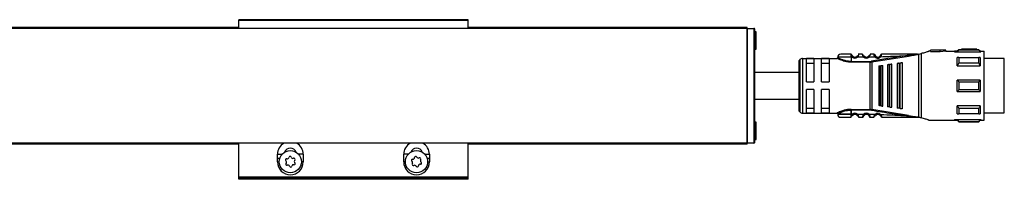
# Model space of a CAD drawing. Header units: millimetres. Extents: x -781 to 2610, y 413 to 796.
# Tile 14 of 17: x 424 to 681, y 754 to 796. Entities that reach past the tile are written whole.
import ezdxf

# ---------------------------------------------------------------- set-up
doc = ezdxf.new("R2010")
doc.units = ezdxf.units.MM

# ---------------------------------------------------------------- blocks, each defined once
blk = doc.blocks.new('Drawing View1')
at = {"color": 7, "linetype": 'Continuous', "lineweight": 25}
for p, q in [((-135, 20.55), (-135, 20.75)), ((-75, 20.75), (-135, 20.75)), ((-75, 20.55), (-75, 20.75)), ((-2, 18.5), (-898, 18.5)), ((-2, 18.5), (-898, 18.5)), ((-135, 18.75), (-765, 18.75)), ((-135, 18.55), (-765, 18.55)), ((-75, 20.55), (-135, 20.55)), ((-135, 18.5), (-135, 20.55)), ((-75, 18.5), (-75, 20.55)), ((-2, 18.75), (-75, 18.75)), ((-2, 18.55), (-75, 18.55)), ((-2, 18.55), (-2, 18.75)), ((-2, 18.5), (-2, 18.55)), ((-2, 18.5), (-2, -11.5)), ((-2, 18.5), (-0.2, 18.5)), ((-2, -11.5), (-2, 18.5)), ((-2, 18.5), (-2, 18.5)), ((-0.2, 18.5), (-0.2, 18.5)), ((-0.2, 18.5), (-0.2, -11.5)), ((0, -11.3), (0, 18.3)), ((0.4, 17.55), (0, 17.55)), ((0.4, 13.05), (0.4, 17.55)), ((0, 13.05), (0.4, 13.05)), ((53.4, 12.9), (53, 12.5)), ((54.1, 12.9), (53.4, 12.9)), ((58.1, 13.1), (54.1, 13.1)), ((54.1, 13.1), (54.1, 13.09)), ((56.5, 13.09), (54.1, 13.09)), ((54.1, 12.89), (54.1, 13.09)), ((54.1, 12.89), (56.5, 12.89)), ((56.5, 13.09), (56.5, 13.05)), ((56.5, 12.85), (56.5, 13.05)), ((58.1, 12.9), (58.1, 13.1)), ((58.6, 12.9), (58.1, 12.9)), ((59, 12.5), (58.6, 12.9)), ((58.6, 12.84), (58.6, 12.9)), ((11.79, 10.36), (11.79, -3.36)), ((12.5, 10.65), (12.5, -3.65)), ((12.5, 10.65), (21.5, 10.65)), ((15.5, 10.58), (13.5, 10.58)), ((13.5, 4.5), (13.5, 10.58)), ((15.5, 10.58), (15.5, 4.5)), ((17.5, 4.5), (17.5, 10.58)), ((19.5, 10.58), (17.5, 10.58)), ((19.5, 10.58), (19.5, 4.5)), ((25.2, 11.72), (25.19, 11.75)), ((25.2, 10.95), (25.2, 9.85)), ((25.52, 10.95), (25.2, 10.95)), ((26.89, 10.96), (26.69, 11.18)), ((28.49, 10.97), (26.89, 10.96)), ((28.19, 11.75), (27.21, 11.75)), ((28.68, 11.18), (28.69, 11.2)), ((29.93, 11), (29.72, 11.21)), ((30.6, 9.71), (40.26, 11.27)), ((31.48, 11.54), (31.49, 11.51)), ((31.65, 11.24), (31.63, 11.23)), ((32.93, 11.52), (32.93, 11.51)), ((42.49, 11.75), (42.64, 11.75)), ((42.95, -4.75), (42.95, 11.75)), ((43, 11.76), (43.52, 11.9)), ((43.52, 11.9), (43.52, -4.9)), ((45.77, 12.5), (45.5, 12.5)), ((45.5, 12.5), (45.5, 12.43)), ((46, 12.5), (45.77, 12.5)), ((50, 12.8), (46, 12.8)), ((46, 12.8), (46, 12.77)), ((48.5, 12.77), (46, 12.77)), ((46, 12.47), (46, 12.77)), ((46, 12.47), (48.5, 12.47)), ((50, 12.8), (48.5, 12.69)), ((48.5, 12.77), (48.5, 12.69)), ((48.5, 12.38), (48.5, 12.69)), ((50, 12.5), (48.5, 12.38)), ((50, 12.5), (50, 12.8)), ((50, 12.5), (52.29, 12.5)), ((52.29, 12.5), (52.29, 12.35)), ((52.29, 12.35), (59.2, 12.35)), ((53, 12.5), (52.3, 12.5)), ((53, 12.37), (53, 12.5)), ((53, 12.37), (59, 12.37)), ((58.6, 12.84), (53.4, 12.84)), ((53.4, 10.85), (58.6, 10.85)), ((59.2, 12.5), (59, 12.5)), ((59, 12.5), (59, 12.37)), ((59, 10.84), (59, 8.71)), ((59.2, 12.5), (59.2, 12.35)), ((59.2, 12.5), (60, 12.5)), ((60, -5.5), (60, 12.5)), ((65.3, 10.63), (60, 10.63)), ((65.3, -3.62), (65.3, 10.63)), ((11.5, 9.65), (11.5, -2.65)), ((13.5, 9.42), (15.5, 9.42)), ((17.5, 9.42), (19.5, 9.42)), ((30.17, 9.85), (30.17, 9.68)), ((30.17, -2.68), (30.17, 9.68)), ((30.57, 9.88), (30.6, 9.71)), ((30.6, 9.71), (30.6, -2.71)), ((32.5, 8.68), (32.5, -1.68)), ((32.84, 8.73), (33.04, 8.75)), ((32.84, 8.73), (32.84, -1.73)), ((33.5, -1.81), (33.5, 8.81)), ((34.7, 8.97), (34.7, -1.97)), ((35.13, 9.03), (35.33, 9.05)), ((35.13, 9.03), (35.13, -2.03)), ((35.9, -2.13), (35.9, 9.13)), ((37.3, 9.31), (37.3, -2.31)), ((37.81, 9.38), (37.81, -2.38)), ((38.1, 9.42), (38.01, 9.41)), ((38.01, -2.41), (38.01, 9.41)), ((38.7, -2.5), (38.7, 9.5)), ((53, 8.71), (59, 8.71)), ((58.6, 9.38), (53.4, 9.38)), ((13.5, 4.5), (15.5, 4.5)), ((17.5, 4.5), (19.5, 4.5)), ((53, 2), (53, 5)), ((59, 5), (53, 5)), ((53.4, 4.56), (58.6, 4.56)), ((15.5, 2.5), (13.5, 2.5)), ((13.5, -3.58), (13.5, 2.5)), ((15.5, 2.5), (15.5, -3.58)), ((19.5, 2.5), (17.5, 2.5)), ((17.5, -3.58), (17.5, 2.5)), ((19.5, 2.5), (19.5, -3.58)), ((53, 2), (59, 2)), ((58.6, 2.44), (53.4, 2.44)), ((15.5, -2.42), (13.5, -2.42)), ((19.5, -2.42), (17.5, -2.42)), ((33.04, -1.75), (32.84, -1.73)), ((35.33, -2.05), (35.13, -2.03)), ((38.01, -2.41), (37.81, -2.38)), ((38.01, -2.41), (38.1, -2.42)), ((59, -1.71), (53, -1.71)), ((53.4, -2.38), (58.6, -2.38)), ((59, -1.71), (59, -3.84)), ((12.5, -3.65), (21.5, -3.65)), ((13.5, -3.58), (15.5, -3.58)), ((17.5, -3.58), (19.5, -3.58)), ((25.19, -4.75), (25.2, -4.72)), ((25.2, -4.73), (25.19, -4.75)), ((25.2, -2.68), (30.17, -2.68)), ((25.2, -2.85), (25.2, -3.95)), ((30.17, -2.85), (25.2, -2.85)), ((25.2, -3.95), (25.2, -2.85)), ((25.2, -3.95), (25.52, -3.95)), ((25.2, -4.72), (25.2, -4.73)), ((25.52, -3.95), (25.71, -4.18)), ((26.89, -3.96), (28.49, -3.97)), ((27.21, -4.75), (28.19, -4.75)), ((28.49, -3.97), (28.69, -4.2)), ((29.74, -4.2), (29.72, -4.21)), ((30.17, -2.85), (30.17, -2.68)), ((30.57, -2.88), (30.6, -2.71)), ((40.26, -4.27), (30.6, -2.71)), ((31.43, -4.04), (31.65, -4.24)), ((32.8, -4.26), (32.78, -4.28)), ((42.72, -4.75), (42.49, -4.75)), ((42.72, -4.75), (42.95, -4.75)), ((58.6, -3.85), (53.4, -3.85)), ((60, -3.62), (65.3, -3.62)), ((0.4, -6.05), (0, -6.05)), ((0.4, -10.55), (0.4, -6.05)), ((45.5, -5.43), (45.5, -5.5)), ((45.5, -5.5), (45.77, -5.5)), ((45.77, -5.5), (52.29, -5.5)), ((52.29, -5.35), (59.2, -5.35)), ((52.29, -5.35), (52.29, -5.5)), ((52.29, -5.5), (53, -5.5)), ((59, -5.37), (53, -5.37)), ((53, -5.5), (53.4, -5.9)), ((53.4, -5.84), (58.6, -5.84)), ((53.4, -5.84), (53.4, -5.9)), ((53.4, -5.9), (58.6, -5.9)), ((58.6, -5.9), (59, -5.5)), ((59, -5.37), (59, -5.5)), ((59, -5.5), (59.2, -5.5)), ((59.2, -5.35), (59.2, -5.5)), ((59.2, -5.5), (60, -5.5)), ((-2, -11.5), (-898, -11.5)), ((-135, -11.55), (-765, -11.55)), ((-135, -11.75), (-765, -11.75)), ((-135, -20.42), (-135, -11.5)), ((-75, -20.42), (-75, -11.5)), ((-2, -11.55), (-75, -11.55)), ((-2, -11.75), (-75, -11.75)), ((-0.2, -11.5), (-2, -11.5)), ((-2, -11.55), (-2, -11.5)), ((-2, -11.75), (-2, -11.55)), ((0, -10.55), (0.4, -10.55)), ((-124.86, -15.42), (-124.86, -14.42)), ((-124.86, -14.42), (-123.67, -14.42)), ((-124.86, -16.42), (-124.86, -15.42)), ((-124.86, -15.42), (-124.25, -15.42)), ((-118.14, -14.42), (-119.33, -14.42)), ((-118.14, -14.42), (-118.14, -16.42)), ((-91.86, -16.42), (-91.86, -14.42)), ((-90.67, -14.42), (-91.86, -14.42)), ((-86.33, -14.42), (-85.14, -14.42)), ((-85.75, -15.42), (-85.14, -15.42)), ((-85.14, -14.42), (-85.14, -15.42)), ((-85.14, -15.42), (-85.14, -16.42)), ((-124.86, -16.42), (-124.4, -16.42)), ((-118.14, -16.42), (-118.6, -16.42)), ((-91.4, -16.42), (-91.86, -16.42)), ((-85.6, -16.42), (-85.14, -16.42)), ((-75, -20.42), (-135, -20.42)), ((-135, -20.62), (-135, -20.42)), ((-75, -20.62), (-75, -20.42)), ((-75, -20.62), (-135, -20.62)), ((-135, -20.95), (-135, -20.62)), ((-75, -20.95), (-135, -20.95)), ((-75, -20.95), (-75, -20.62))]:
    blk.add_line(p, q, dxfattribs=at)
at = {"color": 7, "linetype": 'Continuous', "lineweight": 25, "flags": 128}
for points in [[(25.2, 10.95), (24, 10.95), (22.95, 10.95), (22.17, 10.95), (21.75, 10.95), (21.7, 10.95)], [(53, 8.71), (53, 9.02), (53, 9.31), (53, 9.59), (53, 9.86), (53, 10.12), (53, 10.37), (53, 10.61), (53, 10.84)], [(53.4, 10.85), (53.4, 10.69), (53.4, 10.52), (53.4, 10.34), (53.4, 10.16), (53.4, 9.97), (53.4, 9.78), (53.4, 9.58), (53.4, 9.38)], [(58.6, 9.38), (58.6, 9.58), (58.6, 9.78), (58.6, 9.97), (58.6, 10.16), (58.6, 10.34), (58.6, 10.52), (58.6, 10.69), (58.6, 10.85)], [(25.2, 9.85), (27.98, 9.85), (30.17, 9.85)], [(30.17, 9.68), (27.39, 9.68), (25.2, 9.68)], [(33.04, -1.75), (33.04, -0.58), (33.04, 0.71), (33.04, 2.08), (33.04, 3.5), (33.04, 4.92), (33.04, 6.29), (33.04, 7.58), (33.04, 8.75)], [(35.33, -2.05), (35.33, -0.82), (35.33, 0.54), (35.33, 2), (35.33, 3.5), (35.33, 5), (35.33, 6.46), (35.33, 7.82), (35.33, 9.05)], [(37.81, 9.38), (37.93, 9.4), (38.01, 9.41)], [(53.4, 4.56), (53.4, 4.29), (53.4, 4.03), (53.4, 3.76), (53.4, 3.5), (53.4, 3.24), (53.4, 2.97), (53.4, 2.71), (53.4, 2.44)], [(58.6, 2.44), (58.6, 2.71), (58.6, 2.97), (58.6, 3.24), (58.6, 3.5), (58.6, 3.76), (58.6, 4.03), (58.6, 4.29), (58.6, 4.56)], [(59, 5), (59, 4.63), (59, 4.25), (59, 3.88), (59, 3.5), (59, 3.12), (59, 2.75), (59, 2.37), (59, 2)], [(53, -3.84), (53, -3.61), (53, -3.37), (53, -3.12), (53, -2.86), (53, -2.59), (53, -2.31), (53, -2.02), (53, -1.71)], [(53.4, -2.38), (53.4, -2.58), (53.4, -2.78), (53.4, -2.97), (53.4, -3.16), (53.4, -3.34), (53.4, -3.52), (53.4, -3.69), (53.4, -3.85)], [(58.6, -3.85), (58.6, -3.69), (58.6, -3.52), (58.6, -3.34), (58.6, -3.16), (58.6, -2.97), (58.6, -2.78), (58.6, -2.58), (58.6, -2.38)], [(25.2, -3.95), (24, -3.95), (22.95, -3.95), (22.17, -3.95), (21.75, -3.95), (21.7, -3.95)], [(21.7, -3.95), (21.75, -3.95), (22.17, -3.95), (22.95, -3.95), (24, -3.95), (25.2, -3.95)], [(53, -5.5), (53, -5.49), (53, -5.47), (53, -5.43), (53, -5.37)], [(58.6, -5.9), (58.6, -5.9), (58.6, -5.89), (58.6, -5.87), (58.6, -5.84)]]:
    blk.add_lwpolyline(points, dxfattribs=at)
at = {"color": 7, "linetype": 'Continuous', "lineweight": 25}
for centre in [(-121.5, -16.35), (-88.5, -16.35)]:
    blk.add_circle(centre, 2.9, dxfattribs=at)
for centre, radius, start, end in [((-0.2, 18.3), 0.2, 0.0139, 90), ((196.5, 12.89), 143.1, 179.9966, 180.0205), ((12.5, 9.65), 1, 135, 180), ((12.5, 9.65), 1, 90, 135), ((22.5, 10.95), 0.8, 89.9996, 179.9996), ((26.2, 11.75), 1.05, 229.6056, 310.9276), ((26.2, 11.75), 0.75, 229.5943, 310.9271), ((29.2, 11.75), 1.05, 227.6547, 314.3613), ((29.2, 11.75), 0.75, 227.6552, 314.363), ((32.2, 11.75), 1.05, 222.8628, 320.6918), ((32.2, 11.75), 0.75, 222.8664, 320.7053), ((30.17, 12.28), 2.43, 270.0069, 279.4584), ((12.5, -2.65), 1, 180, 225), ((12.5, -2.65), 1, 225, 270), ((22.5, -3.95), 0.8, 180.0004, 270.0004), ((26.2, -4.75), 1.05, 49.0728, 130.4057), ((26.2, -4.75), 0.75, 49.073, 130.406), ((29.2, -4.75), 1.05, 45.6394, 132.3452), ((29.2, -4.75), 0.75, 45.6377, 132.3451), ((30.17, -5.28), 2.43, 80.5507, 89.9914), ((32.2, -4.75), 1.05, 39.3085, 137.1337), ((32.2, -4.75), 0.75, 39.2951, 137.1337), ((-121.5, -14.42), 3.36, 119.7252, 180), ((-121.5, -14.42), 1.6, 20.3072, 159.6928), ((-121.5, -14.42), 3.36, 0, 60.2748), ((-88.5, -14.42), 3.36, 119.7252, 180), ((-88.5, -14.42), 1.6, 20.3072, 159.6928), ((-88.5, -14.42), 3.36, 0, 60.2748), ((-0.2, -11.3), 0.2, 270, 359.9861), ((-122.34, -15.09), 0.49, 259.1888, 348.5631), ((-121.57, -15.25), 0.295, 19.1888, 168.5631), ((-120.83, -14.99), 0.49, 199.1888, 288.5631), ((-120.58, -15.73), 0.295, 319.1888, 108.5631), ((-89.49, -15.21), 0.49, 266.3579, 355.7323), ((-88.71, -15.27), 0.295, 26.3579, 175.7323), ((-88.01, -14.92), 0.49, 206.3579, 295.7323), ((-87.67, -15.62), 0.295, 326.3579, 115.7323), ((-121.5, -16.42), 3.36, 180, 0), ((-122.49, -15.86), 0.295, 79.1888, 228.5631), ((-122.42, -16.97), 0.295, 139.1888, 288.5631), ((-123.01, -16.45), 0.49, 319.1888, 48.5631), ((-122.17, -17.71), 0.49, 19.1888, 108.5631), ((-121.43, -17.45), 0.295, 199.1888, 348.5631), ((-120.66, -17.61), 0.49, 79.1888, 168.5631), ((-120.51, -16.84), 0.295, 259.1888, 48.5631), ((-119.99, -16.25), 0.49, 139.1888, 228.5631), ((-88.5, -16.42), 3.36, 180, 0), ((-89.54, -15.99), 0.295, 86.3579, 235.7323), ((-89.99, -16.64), 0.49, 326.3579, 55.7323), ((-89.33, -17.08), 0.295, 146.3579, 295.7323), ((-88.99, -17.78), 0.49, 26.3579, 115.7323), ((-88.29, -17.43), 0.295, 206.3579, 355.7323), ((-87.51, -17.49), 0.49, 86.3579, 175.7323), ((-87.01, -16.06), 0.49, 146.3579, 235.7323), ((-87.46, -16.71), 0.295, 266.3579, 55.7323)]:
    blk.add_arc(centre, radius, start, end, dxfattribs=at)
for points, knots in [([(56.5, 13.05), (56.8, 13.06), (57.33, 13.09), (57.87, 13.1), (58.1, 13.1)], [0, 0, 0, 0, 0.559988, 1, 1, 1, 1]), ([(56.5, 12.85), (56.8, 12.86), (57.33, 12.89), (57.87, 12.9), (58.1, 12.9)], [0, 0, 0, 0, 0.559988, 1, 1, 1, 1]), ([(21.7, 10.85), (21.7, 10.83), (21.69, 10.79), (21.67, 10.74), (21.64, 10.71), (21.61, 10.68), (21.56, 10.65), (21.52, 10.65), (21.49, 10.65)], [0, 0, 0, 0, 0.239884, 0.369299, 0.501423, 0.633336, 0.76215, 1, 1, 1, 1]), ([(24.22, 9.76), (24.13, 9.77), (23.78, 9.82), (23.23, 9.96), (22.61, 10.16), (22.11, 10.37), (21.76, 10.53), (21.53, 10.63), (21.51, 10.64), (21.5, 10.65)], [0, 0, 0, 0, 0.0617121, 0.2245173, 0.3904658, 0.5519117, 0.7141322, 0.8654233, 1, 1, 1, 1]), ([(25.2, 9.85), (24.98, 9.86), (24.51, 9.88), (23.77, 10.01), (23.17, 10.2), (22.5, 10.45), (22.02, 10.68), (21.74, 10.83), (21.71, 10.84), (21.7, 10.85)], [0, 0, 0, 0, 0.119652, 0.249058, 0.420348, 0.499129, 0.748943, 0.878056, 1, 1, 1, 1]), ([(25.19, 11.75), (24.84, 11.75), (24.13, 11.75), (23.24, 11.75), (22.62, 11.75), (22.54, 11.75), (22.5, 11.75)], [0, 0, 0, 0, 0.249999, 0.499999, 0.749999, 1, 1, 1, 1]), ([(25.19, 11.75), (25.23, 11.75), (25.28, 11.74), (25.33, 11.72), (25.34, 11.71)], [0, 0, 0, 0, 0.606991, 1, 1, 1, 1]), ([(25.2, 11.72), (25.21, 11.69), (25.22, 11.62), (25.27, 11.43), (25.36, 11.19), (25.47, 11.03), (25.52, 10.95)], [0, 0, 0, 0, 0.2399615, 0.482804, 0.7352651, 1, 1, 1, 1]), ([(25.52, 10.95), (25.55, 10.98), (25.6, 11.04), (25.66, 11.12), (25.71, 11.17), (25.71, 11.18), (25.71, 11.18)], [0, 0, 0, 0, 0.25, 0.5, 0.75, 1, 1, 1, 1]), ([(25.71, 11.18), (25.7, 11.2), (25.66, 11.23), (25.61, 11.28), (25.57, 11.34), (25.54, 11.39), (25.53, 11.41), (25.53, 11.41)], [0, 0, 0, 0, 0.21472, 0.437653, 0.684916, 0.935195, 1, 1, 1, 1]), ([(26.87, 11.41), (26.87, 11.41), (26.86, 11.39), (26.83, 11.35), (26.8, 11.29), (26.75, 11.24), (26.71, 11.2), (26.69, 11.18)], [0, 0, 0, 0, 0.052646, 0.297014, 0.530096, 0.761235, 1, 1, 1, 1]), ([(27.21, 11.75), (27.21, 11.74), (27.2, 11.74), (27.19, 11.67), (27.16, 11.58), (27.12, 11.43), (27.04, 11.21), (26.94, 11.04), (26.89, 10.96)], [0, 0, 0, 0, 0.145861, 0.284683, 0.416939, 0.543177, 0.7791, 1, 1, 1, 1]), ([(27.21, 11.75), (27.17, 11.75), (27.12, 11.74), (27.08, 11.72), (27.06, 11.71)], [0, 0, 0, 0, 0.608621, 1, 1, 1, 1]), ([(28.24, 11.53), (28.23, 11.59), (28.21, 11.68), (28.19, 11.74), (28.19, 11.75), (28.19, 11.75)], [0, 0, 0, 0, 0.451321, 0.721662, 1, 1, 1, 1]), ([(28.19, 11.75), (28.19, 11.75), (28.19, 11.74), (28.21, 11.68), (28.23, 11.61), (28.24, 11.55), (28.25, 11.53)], [0, 0, 0, 0, 0.2994, 0.587029, 0.863883, 1, 1, 1, 1]), ([(28.68, 11.18), (28.64, 11.21), (28.56, 11.25), (28.45, 11.33), (28.37, 11.41), (28.3, 11.48), (28.26, 11.52), (28.24, 11.54)], [0, 0, 0, 0, 0.300878, 0.470039, 0.652797, 0.847683, 1, 1, 1, 1]), ([(28.49, 10.97), (28.44, 11.07), (28.36, 11.21), (28.29, 11.39), (28.25, 11.49), (28.24, 11.53), (28.24, 11.53)], [0, 0, 0, 0, 0.46842, 0.704336, 0.943532, 1, 1, 1, 1]), ([(28.68, 11.18), (28.64, 11.21), (28.56, 11.25), (28.45, 11.33), (28.37, 11.41), (28.3, 11.48), (28.26, 11.52), (28.25, 11.53)], [0, 0, 0, 0, 0.304954, 0.476426, 0.661712, 0.859327, 1, 1, 1, 1]), ([(28.49, 10.97), (28.52, 11), (28.57, 11.06), (28.64, 11.13), (28.67, 11.17), (28.68, 11.18), (28.68, 11.18)], [0, 0, 0, 0, 0.3303273, 0.6606546, 0.9909819, 1, 1, 1, 1]), ([(30.16, 11.55), (30.14, 11.53), (30.1, 11.49), (30.03, 11.42), (29.95, 11.35), (29.85, 11.27), (29.78, 11.22), (29.74, 11.2)], [0, 0, 0, 0, 0.151422, 0.346555, 0.529528, 0.69879, 1, 1, 1, 1]), ([(30.16, 11.54), (30.16, 11.54), (30.15, 11.5), (30.12, 11.4), (30.06, 11.23), (29.98, 11.09), (29.93, 11)], [0, 0, 0, 0, 0.051028, 0.29324, 0.5333, 1, 1, 1, 1]), ([(29.93, 11), (30.21, 11.01), (30.71, 11.02), (31.21, 11.03), (31.43, 11.04)], [0, 0, 0, 0, 0.560006, 1, 1, 1, 1]), ([(30.21, 11.75), (30.2, 11.75), (30.2, 11.74), (30.19, 11.68), (30.17, 11.59), (30.16, 11.54)], [0, 0, 0, 0, 0.285763, 0.563157, 1, 1, 1, 1]), ([(31.19, 11.75), (31.01, 11.75), (30.68, 11.75), (30.35, 11.75), (30.21, 11.75)], [0, 0, 0, 0, 0.559996, 1, 1, 1, 1]), ([(40.23, 11.45), (38.43, 11.16), (35.2, 10.65), (31.98, 10.12), (30.57, 9.88)], [0, 0, 0, 0, 0.560137, 1, 1, 1, 1]), ([(31.43, 11.04), (31.39, 11.12), (31.32, 11.25), (31.27, 11.42), (31.23, 11.57), (31.21, 11.68), (31.19, 11.74), (31.19, 11.75), (31.19, 11.75)], [0, 0, 0, 0, 0.247334, 0.375347, 0.504126, 0.744161, 0.871848, 1, 1, 1, 1]), ([(31.34, 11.67), (31.33, 11.67), (31.29, 11.69), (31.24, 11.69), (31.21, 11.69), (31.2, 11.69)], [0, 0, 0, 0, 0.424052, 0.839119, 1, 1, 1, 1]), ([(31.43, 11.63), (31.42, 11.65), (31.39, 11.68), (31.34, 11.67), (31.3, 11.63), (31.28, 11.57), (31.27, 11.54)], [0, 0, 0, 0, 0.22392, 0.467886, 0.727976, 1, 1, 1, 1]), ([(31.43, 11.63), (31.43, 11.63), (31.46, 11.6), (31.47, 11.57), (31.48, 11.54)], [0, 0, 0, 0, 0.156082, 1, 1, 1, 1]), ([(31.63, 11.23), (31.63, 11.22), (31.63, 11.22), (31.59, 11.18), (31.52, 11.12), (31.46, 11.06), (31.43, 11.04)], [0, 0, 0, 0, 0.015986, 0.343991, 0.671995, 1, 1, 1, 1]), ([(31.46, 11.36), (31.46, 11.39), (31.45, 11.45), (31.47, 11.51), (31.47, 11.51), (31.48, 11.52)], [0, 0, 0, 0, 0.372925, 0.726855, 1, 1, 1, 1]), ([(31.64, 11.22), (31.62, 11.24), (31.58, 11.29), (31.53, 11.36), (31.49, 11.44), (31.47, 11.48), (31.47, 11.5)], [0, 0, 0, 0, 0.2376446, 0.4819358, 0.7355947, 1, 1, 1, 1]), ([(32.92, 11.54), (32.92, 11.53), (32.91, 11.52), (32.89, 11.45), (32.84, 11.36), (32.8, 11.3), (32.78, 11.28)], [0, 0, 0, 0, 0.3061159, 0.5902458, 0.7966063, 1, 1, 1, 1]), ([(33.01, 11.08), (32.98, 11.11), (32.92, 11.16), (32.84, 11.22), (32.79, 11.27), (32.78, 11.27), (32.78, 11.28)], [0, 0, 0, 0, 0.25, 0.5, 0.75, 1, 1, 1, 1]), ([(32.94, 11.52), (32.93, 11.5), (32.92, 11.46), (32.88, 11.39), (32.84, 11.32), (32.81, 11.28), (32.79, 11.26)], [0, 0, 0, 0, 0.264087, 0.517648, 0.762071, 1, 1, 1, 1]), ([(32.92, 11.54), (32.93, 11.57), (32.94, 11.6), (32.97, 11.63), (32.97, 11.64)], [0, 0, 0, 0, 0.835339, 1, 1, 1, 1]), ([(32.93, 11.52), (32.93, 11.52), (32.94, 11.52), (32.95, 11.47), (32.95, 11.41), (32.96, 11.38)], [0, 0, 0, 0, 0.220453, 0.599391, 1, 1, 1, 1]), ([(33.14, 11.55), (33.13, 11.58), (33.1, 11.64), (33.06, 11.68), (33.01, 11.68), (32.98, 11.65), (32.97, 11.64)], [0, 0, 0, 0, 0.273158, 0.534082, 0.777822, 1, 1, 1, 1]), ([(33.01, 11.08), (33.05, 11.17), (33.1, 11.3), (33.14, 11.45), (33.17, 11.57), (33.19, 11.67), (33.2, 11.74), (33.2, 11.75), (33.21, 11.75)], [0, 0, 0, 0, 0.254808, 0.382547, 0.508766, 0.691911, 0.830633, 1, 1, 1, 1]), ([(33.01, 11.08), (34.36, 11.14), (36.77, 11.23), (39.18, 11.38), (40.23, 11.45)], [0, 0, 0, 0, 0.560034, 1, 1, 1, 1]), ([(33.19, 11.7), (33.19, 11.7), (33.16, 11.7), (33.11, 11.69), (33.08, 11.68), (33.06, 11.67)], [0, 0, 0, 0, 0.143976, 0.567382, 1, 1, 1, 1]), ([(42.49, 11.75), (40.76, 11.75), (37.67, 11.75), (34.57, 11.75), (33.21, 11.75)], [0, 0, 0, 0, 0.559906, 1, 1, 1, 1]), ([(42.66, 11.73), (42.26, 11.69), (41.45, 11.6), (40.64, 11.5), (40.23, 11.45)], [0, 0, 0, 0, 0.49694, 1, 1, 1, 1]), ([(40.23, 11.45), (40.23, 11.45), (40.24, 11.44), (40.24, 11.41), (40.24, 11.37), (40.25, 11.33), (40.26, 11.3), (40.26, 11.28), (40.26, 11.27)], [0, 0, 0, 0, 0.049755, 0.133456, 0.408467, 0.532389, 0.771005, 1, 1, 1, 1]), ([(40.26, 11.27), (40.75, 11.35), (41.48, 11.47), (42.24, 11.61), (42.56, 11.68), (42.66, 11.7), (42.71, 11.73), (42.72, 11.74), (42.72, 11.74), (42.72, 11.75), (42.72, 11.75), (42.72, 11.75)], [0, 0, 0, 0, 0.580636, 0.865806, 0.906199, 0.969441, 0.981675, 0.986662, 0.991168, 0.995499, 1, 1, 1, 1]), ([(42.7, 11.74), (42.7, 11.74), (42.7, 11.74), (42.69, 11.74), (42.67, 11.75), (42.65, 11.75), (42.64, 11.75)], [0, 0, 0, 0, 0.068493, 0.149045, 0.357724, 1, 1, 1, 1]), ([(42.72, 11.75), (42.71, 11.75), (42.7, 11.75), (42.67, 11.75), (42.65, 11.75), (42.64, 11.75), (42.64, 11.75), (42.64, 11.75), (42.64, 11.75), (42.64, 11.75), (42.64, 11.75)], [0, 0, 0, 0, 0.219058, 0.584738, 0.867155, 0.887733, 0.906757, 0.926, 0.947181, 1, 1, 1, 1]), ([(42.66, 11.73), (42.67, 11.73), (42.68, 11.73), (42.69, 11.74), (42.7, 11.74), (42.7, 11.74), (42.7, 11.74), (42.7, 11.74), (42.7, 11.74), (42.7, 11.74)], [0, 0, 0, 0, 0.5717539, 0.6901679, 0.8033657, 0.8618965, 0.9115712, 0.9559773, 1, 1, 1, 1]), ([(42.72, 11.75), (42.76, 11.75), (42.83, 11.75), (42.9, 11.75), (42.93, 11.75)], [0, 0, 0, 0, 0.559552, 1, 1, 1, 1]), ([(42.95, 11.75), (42.95, 11.75), (42.94, 11.75), (42.93, 11.75), (42.93, 11.75)], [0, 0, 0, 0, 0.5557215, 1, 1, 1, 1]), ([(42.95, 11.75), (42.96, 11.75), (42.98, 11.75), (42.99, 11.76), (43, 11.76)], [0, 0, 0, 0, 0.500602, 1, 1, 1, 1]), ([(45.5, 12.43), (45.24, 12.36), (44.72, 12.21), (43.92, 12), (43.52, 11.9)], [0, 0, 0, 0, 0.496428, 1, 1, 1, 1]), ([(53, 12.37), (53.07, 12.46), (53.2, 12.62), (53.34, 12.77), (53.4, 12.84)], [0, 0, 0, 0, 0.553792, 1, 1, 1, 1]), ([(53.4, 10.85), (53.32, 10.85), (53.19, 10.84), (53.06, 10.84), (53, 10.84)], [0, 0, 0, 0, 0.566189, 1, 1, 1, 1]), ([(58.6, 12.84), (58.68, 12.75), (58.81, 12.6), (58.94, 12.44), (59, 12.37)], [0, 0, 0, 0, 0.566189, 1, 1, 1, 1]), ([(59, 10.84), (58.93, 10.84), (58.8, 10.84), (58.66, 10.85), (58.6, 10.85)], [0, 0, 0, 0, 0.553792, 1, 1, 1, 1]), ([(25.2, 9.68), (25, 9.68), (24.67, 9.68), (24.35, 9.74), (24.22, 9.76)], [0, 0, 0, 0, 0.5868212, 1, 1, 1, 1]), ([(30.17, 9.68), (30.21, 9.68), (30.28, 9.68), (30.35, 9.68), (30.38, 9.69)], [0, 0, 0, 0, 0.559726, 1, 1, 1, 1]), ([(30.6, 9.71), (30.56, 9.71), (30.49, 9.7), (30.41, 9.69), (30.38, 9.69)], [0, 0, 0, 0, 0.559933, 1, 1, 1, 1]), ([(32.5, 8.68), (32.51, 8.68), (32.52, 8.68), (32.6, 8.69), (32.7, 8.71), (32.78, 8.72), (32.82, 8.72), (32.84, 8.73)], [0, 0, 0, 0, 0.323921, 0.5874, 0.803788, 0.901229, 1, 1, 1, 1]), ([(33.1, 8.76), (33.09, 8.76), (33.07, 8.76), (33.05, 8.75), (33.04, 8.75)], [0, 0, 0, 0, 0.559946, 1, 1, 1, 1]), ([(33.1, 8.76), (33.15, 8.77), (33.25, 8.78), (33.38, 8.8), (33.48, 8.81), (33.49, 8.81), (33.5, 8.81)], [0, 0, 0, 0, 0.1849, 0.408712, 0.685985, 1, 1, 1, 1]), ([(35.13, 9.03), (35.1, 9.02), (35.05, 9.02), (34.95, 9), (34.83, 8.99), (34.72, 8.97), (34.71, 8.97), (34.7, 8.97)], [0, 0, 0, 0, 0.097342, 0.196469, 0.405839, 0.669699, 1, 1, 1, 1]), ([(35.4, 9.06), (35.39, 9.06), (35.36, 9.06), (35.34, 9.06), (35.33, 9.05)], [0, 0, 0, 0, 0.559949, 1, 1, 1, 1]), ([(35.9, 9.13), (35.89, 9.13), (35.88, 9.13), (35.76, 9.11), (35.62, 9.09), (35.49, 9.08), (35.43, 9.07), (35.4, 9.06)], [0, 0, 0, 0, 0.30579, 0.570569, 0.801387, 0.904132, 1, 1, 1, 1]), ([(37.81, 9.38), (37.78, 9.38), (37.72, 9.37), (37.6, 9.35), (37.45, 9.34), (37.32, 9.32), (37.31, 9.32), (37.3, 9.31)], [0, 0, 0, 0, 0.095969, 0.193666, 0.400239, 0.664134, 1, 1, 1, 1]), ([(38.7, 9.5), (38.69, 9.5), (38.67, 9.5), (38.52, 9.48), (38.35, 9.45), (38.21, 9.43), (38.13, 9.43), (38.1, 9.42)], [0, 0, 0, 0, 0.325938, 0.603471, 0.815327, 0.910521, 1, 1, 1, 1]), ([(53, 8.71), (53.07, 8.84), (53.2, 9.06), (53.34, 9.28), (53.4, 9.38)], [0, 0, 0, 0, 0.553742, 1, 1, 1, 1]), ([(58.6, 9.38), (58.68, 9.25), (58.81, 9.03), (58.94, 8.81), (59, 8.71)], [0, 0, 0, 0, 0.566235, 1, 1, 1, 1]), ([(11.5, 7), (10.05, 7), (7.05, 7), (3.22, 7), (0.83, 7), (0, 7)], [0, 0, 0, 0, 0.3773654, 0.7825273, 1, 1, 1, 1]), ([(53.4, 4.56), (53.32, 4.64), (53.19, 4.79), (53.06, 4.94), (53, 5)], [0, 0, 0, 0, 0.566189, 1, 1, 1, 1]), ([(59, 5), (58.93, 4.92), (58.8, 4.77), (58.66, 4.62), (58.6, 4.56)], [0, 0, 0, 0, 0.553792, 1, 1, 1, 1]), ([(0, 0), (1.53, 0), (5.36, 0), (9.2, 0), (11.5, 0)], [0, 0, 0, 0, 0.400509, 1, 1, 1, 1]), ([(53, 2), (53.07, 2.08), (53.2, 2.23), (53.34, 2.38), (53.4, 2.44)], [0, 0, 0, 0, 0.5537924, 1, 1, 1, 1]), ([(58.6, 2.44), (58.68, 2.36), (58.81, 2.21), (58.94, 2.06), (59, 2)], [0, 0, 0, 0, 0.566189, 1, 1, 1, 1]), ([(32.84, -1.73), (32.82, -1.72), (32.78, -1.72), (32.7, -1.71), (32.6, -1.69), (32.52, -1.68), (32.51, -1.68), (32.5, -1.68)], [0, 0, 0, 0, 0.096571, 0.197429, 0.41274, 0.676188, 1, 1, 1, 1]), ([(33.04, -1.75), (33.05, -1.75), (33.07, -1.76), (33.09, -1.76), (33.1, -1.76)], [0, 0, 0, 0, 0.5535053, 1, 1, 1, 1]), ([(33.1, -1.76), (33.12, -1.76), (33.17, -1.77), (33.26, -1.78), (33.38, -1.8), (33.48, -1.81), (33.49, -1.81), (33.5, -1.81)], [0, 0, 0, 0, 0.092113, 0.190371, 0.409273, 0.68628, 1, 1, 1, 1]), ([(35.13, -2.03), (35.1, -2.02), (35.05, -2.02), (34.95, -2), (34.83, -1.99), (34.72, -1.97), (34.71, -1.97), (34.7, -1.97)], [0, 0, 0, 0, 0.095358, 0.192264, 0.405805, 0.669689, 1, 1, 1, 1]), ([(35.33, -2.05), (35.34, -2.06), (35.37, -2.06), (35.39, -2.06), (35.4, -2.06)], [0, 0, 0, 0, 0.553052, 1, 1, 1, 1]), ([(35.4, -2.06), (35.43, -2.07), (35.49, -2.08), (35.61, -2.09), (35.75, -2.11), (35.87, -2.13), (35.89, -2.13), (35.9, -2.13)], [0, 0, 0, 0, 0.090894, 0.187707, 0.403221, 0.680517, 1, 1, 1, 1]), ([(37.81, -2.38), (37.78, -2.38), (37.72, -2.37), (37.6, -2.35), (37.45, -2.34), (37.32, -2.32), (37.31, -2.32), (37.3, -2.31)], [0, 0, 0, 0, 0.09377, 0.189049, 0.400199, 0.66412, 1, 1, 1, 1]), ([(38.1, -2.42), (38.13, -2.43), (38.21, -2.43), (38.35, -2.45), (38.52, -2.48), (38.67, -2.5), (38.69, -2.5), (38.7, -2.5)], [0, 0, 0, 0, 0.089482, 0.184693, 0.396628, 0.674165, 1, 1, 1, 1]), ([(53.4, -2.38), (53.32, -2.25), (53.19, -2.03), (53.06, -1.81), (53, -1.71)], [0, 0, 0, 0, 0.566235, 1, 1, 1, 1]), ([(59, -1.71), (58.93, -1.84), (58.8, -2.06), (58.66, -2.28), (58.6, -2.38)], [0, 0, 0, 0, 0.553742, 1, 1, 1, 1]), ([(21.49, -3.65), (21.52, -3.65), (21.56, -3.65), (21.61, -3.68), (21.64, -3.71), (21.67, -3.74), (21.69, -3.79), (21.7, -3.83), (21.7, -3.85)], [0, 0, 0, 0, 0.237753, 0.366554, 0.498476, 0.630623, 0.760069, 1, 1, 1, 1]), ([(25.2, -2.68), (24.79, -2.7), (24.09, -2.74), (23.04, -3.01), (22.19, -3.32), (21.61, -3.6), (21.53, -3.63), (21.5, -3.65)], [0, 0, 0, 0, 0.208658, 0.361333, 0.608024, 0.810846, 1, 1, 1, 1]), ([(24.27, -2.94), (24.13, -2.96), (23.68, -3.03), (23.17, -3.2), (22.5, -3.45), (22.01, -3.69), (21.76, -3.82), (21.68, -3.86), (21.7, -3.85), (21.7, -3.85)], [0, 0, 0, 0, 0.095567, 0.301836, 0.396745, 0.697612, 0.853097, 0.999987, 1, 1, 1, 1]), ([(21.7, -3.85), (21.71, -3.84), (21.74, -3.83), (22.02, -3.68), (22.5, -3.45), (23, -3.26), (23.37, -3.14), (23.76, -3.01), (24.13, -2.96), (24.27, -2.94)], [0, 0, 0, 0, 0.146821, 0.302261, 0.603029, 0.697877, 0.754032, 0.904463, 1, 1, 1, 1]), ([(22.5, -4.75), (22.54, -4.75), (22.62, -4.75), (23.24, -4.75), (24.13, -4.75), (24.84, -4.75), (25.19, -4.75)], [0, 0, 0, 0, 0.25, 0.499999, 0.75, 1, 1, 1, 1]), ([(24.27, -2.94), (24.36, -2.92), (24.65, -2.86), (24.97, -2.86), (25.2, -2.85)], [0, 0, 0, 0, 0.294986, 1, 1, 1, 1]), ([(25.2, -4.72), (25.2, -4.69), (25.2, -4.63), (25.2, -4.44), (25.2, -4.21), (25.2, -4.04), (25.2, -3.95)], [0, 0, 0, 0, 0.25, 0.5, 0.75, 1, 1, 1, 1]), ([(25.2, -4.72), (25.21, -4.69), (25.21, -4.65), (25.24, -4.55), (25.25, -4.52)], [0, 0, 0, 0, 0.6825888, 1, 1, 1, 1]), ([(25.25, -4.52), (25.26, -4.49), (25.28, -4.4), (25.37, -4.19), (25.47, -4.03), (25.52, -3.95)], [0, 0, 0, 0, 0.194015, 0.577884, 1, 1, 1, 1]), ([(25.25, -4.52), (25.27, -4.51), (25.31, -4.46), (25.38, -4.39), (25.46, -4.32), (25.57, -4.23), (25.65, -4.19), (25.7, -4.16)], [0, 0, 0, 0, 0.139128, 0.337412, 0.523046, 0.694646, 1, 1, 1, 1]), ([(26.69, -4.18), (26.71, -4.2), (26.74, -4.23), (26.79, -4.29), (26.83, -4.35), (26.86, -4.39), (26.87, -4.41), (26.87, -4.41)], [0, 0, 0, 0, 0.214698, 0.437537, 0.685118, 0.935394, 1, 1, 1, 1]), ([(26.89, -3.96), (26.94, -4.04), (27.04, -4.22), (27.12, -4.44), (27.17, -4.58), (27.19, -4.67), (27.2, -4.74), (27.21, -4.74), (27.21, -4.75)], [0, 0, 0, 0, 0.226087, 0.46364, 0.589382, 0.720309, 0.857009, 1, 1, 1, 1]), ([(27.21, -4.75), (27.17, -4.75), (27.12, -4.74), (27.07, -4.72), (27.06, -4.71)], [0, 0, 0, 0, 0.607463, 1, 1, 1, 1]), ([(28.19, -4.75), (28.19, -4.75), (28.19, -4.74), (28.21, -4.68), (28.23, -4.59), (28.27, -4.45), (28.35, -4.23), (28.45, -4.06), (28.49, -3.97)], [0, 0, 0, 0, 0.140245, 0.275117, 0.40509, 0.530691, 0.770081, 1, 1, 1, 1]), ([(28.2, -4.68), (28.21, -4.69), (28.24, -4.69), (28.29, -4.68), (28.33, -4.67), (28.35, -4.66)], [0, 0, 0, 0, 0.159829, 0.575476, 1, 1, 1, 1]), ([(28.25, -4.53), (28.26, -4.52), (28.3, -4.48), (28.37, -4.41), (28.45, -4.33), (28.56, -4.25), (28.64, -4.21), (28.68, -4.18)], [0, 0, 0, 0, 0.140571, 0.33799, 0.523319, 0.694819, 1, 1, 1, 1]), ([(28.27, -4.51), (28.28, -4.55), (28.3, -4.62), (28.35, -4.67), (28.39, -4.67), (28.42, -4.65), (28.43, -4.63)], [0, 0, 0, 0, 0.271842, 0.5316388, 0.7754663, 1, 1, 1, 1]), ([(28.47, -4.48), (28.48, -4.46), (28.5, -4.41), (28.55, -4.33), (28.61, -4.25), (28.66, -4.2), (28.68, -4.18)], [0, 0, 0, 0, 0.264475, 0.518082, 0.762194, 1, 1, 1, 1]), ([(28.48, -4.51), (28.48, -4.51), (28.48, -4.51), (28.47, -4.49), (28.47, -4.42), (28.48, -4.35), (28.48, -4.32)], [0, 0, 0, 0, 0.027047, 0.332243, 0.658218, 1, 1, 1, 1]), ([(29.93, -4), (29.91, -4.03), (29.85, -4.08), (29.78, -4.15), (29.75, -4.19), (29.74, -4.2), (29.74, -4.2)], [0, 0, 0, 0, 0.327718, 0.655436, 0.983154, 1, 1, 1, 1]), ([(29.74, -4.2), (29.78, -4.22), (29.85, -4.27), (29.95, -4.35), (30.03, -4.42), (30.1, -4.49), (30.14, -4.52), (30.15, -4.54)], [0, 0, 0, 0, 0.3054612, 0.4771323, 0.6627351, 0.8613323, 1, 1, 1, 1]), ([(29.74, -4.2), (29.76, -4.22), (29.8, -4.26), (29.86, -4.34), (29.9, -4.42), (29.92, -4.47), (29.93, -4.49)], [0, 0, 0, 0, 0.2374776, 0.4816007, 0.7351677, 1, 1, 1, 1]), ([(29.93, -4.33), (29.93, -4.37), (29.93, -4.43), (29.93, -4.5), (29.92, -4.51), (29.92, -4.51)], [0, 0, 0, 0, 0.357894, 0.697725, 1, 1, 1, 1]), ([(31.43, -4.04), (31.15, -4.03), (30.65, -4.01), (30.15, -4), (29.93, -4)], [0, 0, 0, 0, 0.559997, 1, 1, 1, 1]), ([(29.93, -4), (29.98, -4.09), (30.05, -4.23), (30.11, -4.41), (30.16, -4.56), (30.19, -4.68), (30.2, -4.74), (30.2, -4.75), (30.21, -4.75)], [0, 0, 0, 0, 0.248519, 0.379171, 0.512748, 0.747039, 0.872877, 1, 1, 1, 1]), ([(29.97, -4.63), (29.98, -4.64), (30.01, -4.67), (30.05, -4.67), (30.1, -4.62), (30.12, -4.55), (30.13, -4.52)], [0, 0, 0, 0, 0.223232, 0.466803, 0.727337, 1, 1, 1, 1]), ([(30.05, -4.66), (30.07, -4.67), (30.11, -4.68), (30.16, -4.69), (30.18, -4.69), (30.19, -4.69)], [0, 0, 0, 0, 0.4349926, 0.8610849, 1, 1, 1, 1]), ([(30.38, -2.69), (30.34, -2.68), (30.27, -2.68), (30.2, -2.68), (30.17, -2.68)], [0, 0, 0, 0, 0.560115, 1, 1, 1, 1]), ([(30.21, -4.75), (30.39, -4.75), (30.72, -4.75), (31.05, -4.75), (31.19, -4.75)], [0, 0, 0, 0, 0.560004, 1, 1, 1, 1]), ([(30.38, -2.69), (30.42, -2.69), (30.49, -2.7), (30.56, -2.71), (30.6, -2.71)], [0, 0, 0, 0, 0.560253, 1, 1, 1, 1]), ([(30.57, -2.88), (32.37, -3.18), (35.59, -3.71), (38.81, -4.23), (40.23, -4.45)], [0, 0, 0, 0, 0.559894, 1, 1, 1, 1]), ([(31.19, -4.75), (31.19, -4.75), (31.19, -4.74), (31.2, -4.7), (31.21, -4.64), (31.22, -4.59), (31.23, -4.57)], [0, 0, 0, 0, 0.295153, 0.552432, 0.831867, 1, 1, 1, 1]), ([(31.23, -4.57), (31.23, -4.56), (31.24, -4.52), (31.27, -4.42), (31.32, -4.26), (31.39, -4.12), (31.43, -4.04)], [0, 0, 0, 0, 0.087979, 0.316247, 0.546568, 1, 1, 1, 1]), ([(31.23, -4.57), (31.25, -4.55), (31.29, -4.51), (31.36, -4.44), (31.43, -4.37), (31.51, -4.31), (31.58, -4.26), (31.62, -4.24), (31.64, -4.22)], [0, 0, 0, 0, 0.177835, 0.365687, 0.542516, 0.706669, 0.858468, 1, 1, 1, 1]), ([(31.23, -4.57), (31.25, -4.55), (31.29, -4.51), (31.36, -4.44), (31.43, -4.37), (31.51, -4.31), (31.58, -4.26), (31.62, -4.24), (31.64, -4.22)], [0, 0, 0, 0, 0.172959, 0.362209, 0.539879, 0.704774, 0.857648, 1, 1, 1, 1]), ([(32.79, -4.26), (32.81, -4.27), (32.85, -4.3), (32.91, -4.34), (32.98, -4.4), (33.05, -4.46), (33.11, -4.53), (33.15, -4.56), (33.17, -4.58)], [0, 0, 0, 0, 0.1436356, 0.2978299, 0.4641076, 0.6433508, 0.8344099, 1, 1, 1, 1]), ([(32.79, -4.26), (32.81, -4.27), (32.85, -4.3), (32.91, -4.34), (32.98, -4.4), (33.05, -4.46), (33.11, -4.53), (33.15, -4.56), (33.17, -4.58)], [0, 0, 0, 0, 0.143628, 0.297814, 0.464088, 0.643338, 0.834414, 1, 1, 1, 1]), ([(33.01, -4.08), (32.98, -4.11), (32.92, -4.16), (32.85, -4.22), (32.8, -4.26), (32.8, -4.26), (32.8, -4.26)], [0, 0, 0, 0, 0.33003, 0.660059, 0.990089, 1, 1, 1, 1]), ([(40.23, -4.45), (38.89, -4.37), (36.48, -4.22), (34.07, -4.13), (33.01, -4.08)], [0, 0, 0, 0, 0.5599108, 1, 1, 1, 1]), ([(33.01, -4.08), (33.05, -4.17), (33.1, -4.3), (33.14, -4.45), (33.17, -4.59), (33.19, -4.68), (33.2, -4.74), (33.2, -4.75), (33.21, -4.75)], [0, 0, 0, 0, 0.256338, 0.384466, 0.510023, 0.738427, 0.867035, 1, 1, 1, 1]), ([(33.21, -4.75), (33.2, -4.75), (33.2, -4.74), (33.19, -4.69), (33.18, -4.62), (33.17, -4.58)], [0, 0, 0, 0, 0.294039, 0.578495, 1, 1, 1, 1]), ([(33.21, -4.75), (34.94, -4.75), (38.04, -4.75), (41.13, -4.75), (42.49, -4.75)], [0, 0, 0, 0, 0.560093, 1, 1, 1, 1]), ([(40.23, -4.45), (40.24, -4.43), (40.24, -4.39), (40.25, -4.34), (40.26, -4.3), (40.26, -4.28), (40.26, -4.27)], [0, 0, 0, 0, 0.244855, 0.499998, 0.755142, 1, 1, 1, 1]), ([(42.49, -4.75), (42.55, -4.75), (42.62, -4.74), (42.71, -4.74), (42.72, -4.73), (42.72, -4.73), (42.72, -4.73), (42.72, -4.73), (42.72, -4.73), (42.72, -4.73), (42.72, -4.73), (42.72, -4.73), (42.69, -4.72), (42.64, -4.72), (42.28, -4.68), (41.47, -4.6), (40.7, -4.51), (40.23, -4.45)], [0, 0, 0, 0, 0.07257, 0.088505, 0.089278, 0.089587, 0.089854, 0.090095, 0.090329, 0.090579, 0.090862, 0.09157, 0.095174, 0.116976, 0.157001, 0.483088, 1, 1, 1, 1]), ([(40.26, -4.27), (40.89, -4.37), (41.67, -4.5), (42.48, -4.66), (42.67, -4.72), (42.71, -4.73), (42.72, -4.74), (42.72, -4.75), (42.72, -4.75), (42.72, -4.75)], [0, 0, 0, 0, 0.747452, 0.930455, 0.976205, 0.983505, 0.989542, 0.994803, 1, 1, 1, 1]), ([(43.01, -4.76), (43, -4.76), (42.98, -4.75), (42.96, -4.75), (42.95, -4.75)], [0, 0, 0, 0, 0.483177, 1, 1, 1, 1]), ([(43.52, -4.9), (43.43, -4.87), (43.27, -4.83), (43.09, -4.78), (43.01, -4.76)], [0, 0, 0, 0, 0.580302, 1, 1, 1, 1]), ([(45.5, -5.43), (45.24, -5.36), (44.72, -5.22), (43.92, -5.01), (43.52, -4.9)], [0, 0, 0, 0, 0.4964411, 1, 1, 1, 1]), ([(53, -3.84), (53.07, -3.84), (53.2, -3.84), (53.34, -3.85), (53.4, -3.85)], [0, 0, 0, 0, 0.553792, 1, 1, 1, 1]), ([(58.6, -3.85), (58.68, -3.85), (58.81, -3.84), (58.94, -3.84), (59, -3.84)], [0, 0, 0, 0, 0.566189, 1, 1, 1, 1]), ([(53.4, -5.84), (53.32, -5.75), (53.19, -5.6), (53.06, -5.44), (53, -5.37)], [0, 0, 0, 0, 0.5661891, 1, 1, 1, 1]), ([(59, -5.37), (58.93, -5.46), (58.8, -5.62), (58.66, -5.77), (58.6, -5.84)], [0, 0, 0, 0, 0.5537924, 1, 1, 1, 1])]:
    blk.add_open_spline(points, degree=3, knots=knots, dxfattribs=at)
for points in [[(25.2, 10.95), (25.2, 11.04), (25.2, 11.21), (25.2, 11.44), (25.2, 11.63), (25.2, 11.69), (25.2, 11.72)], [(25.2, 9.85), (25.2, 9.83), (25.2, 9.8), (25.2, 9.75), (25.2, 9.71), (25.2, 9.69), (25.2, 9.68)], [(25.2, -2.68), (25.2, -2.69), (25.2, -2.71), (25.2, -2.75), (25.2, -2.8), (25.2, -2.83), (25.2, -2.85)], [(26.89, -3.96), (26.86, -3.99), (26.81, -4.05), (26.75, -4.12), (26.7, -4.17), (26.69, -4.18), (26.69, -4.18)]]:
    blk.add_open_spline(points, degree=3, dxfattribs=at)

msp = doc.modelspace()

# ---------------------------------------------------------------- block references
at = {"color": 7, "linetype": 'Continuous', "lineweight": 25}
msp.add_blockref('Drawing View1', (615.96, 775.05), dxfattribs=at)

doc.saveas('drawing.dxf')
